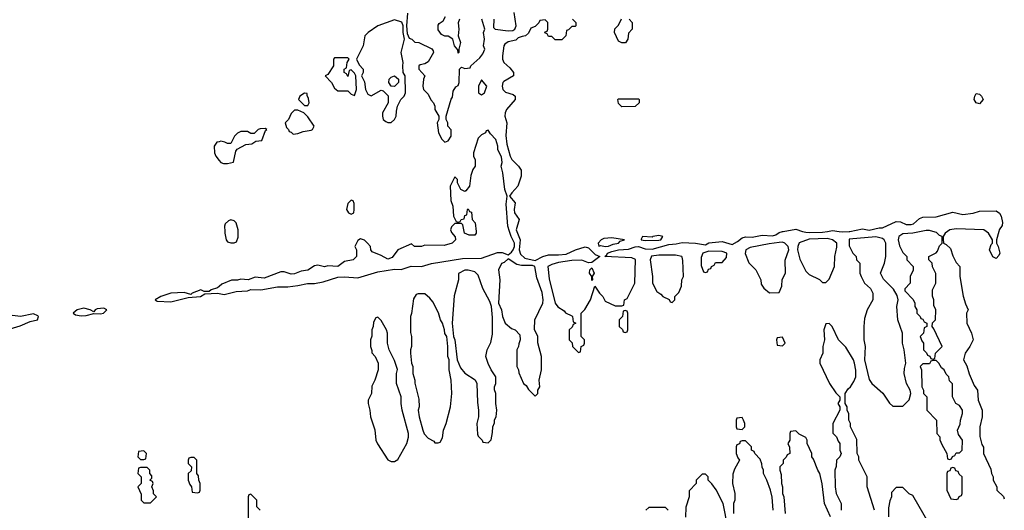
# Model space of a CAD drawing. Header units: inches. Extents: x 2769379 to 2883802, y 684208 to 828654.
# Tile 146 of 256: x 2798807 to 2804698, y 778330 to 781267. Entities that reach past the tile are written whole.
import ezdxf

# ---------------------------------------------------------------- set-up
doc = ezdxf.new("R2010")
doc.units = ezdxf.units.IN
doc.header["$MEASUREMENT"] = 0
for name, color, linetype in [('C7797', 7, 'Continuous'), ('C7798', 7, 'Continuous'), ('C8707', 7, 'Continuous'), ('C8708', 7, 'Continuous')]:
    doc.layers.add(name, color=color, linetype=linetype)

msp = doc.modelspace()

# ---------------------------------------------------------------- linework, layer by layer
at = {"layer": 'C7797', "color": 2, "elevation": 2}
for points in [[(2800000, 779669.7), (2799990, 779661.2), (2799952, 779650), (2799939.8, 779640.2), (2799910, 779639), (2799890, 779649.2), (2799838, 779630), (2799830, 779622), (2799790, 779634.5), (2799710, 779629.4), (2799652, 779610), (2799618, 779590), (2799630, 779582.8), (2799710, 779577.6), (2799750, 779587.2), (2799815.3, 779604.7), (2799888, 779610), (2799914.5, 779625.5), (2799990, 779628.9), (2800000, 779627.3)], [(2798750, 779416), (2798810, 779433.7), (2798870, 779461.1), (2798913.2, 779470), (2798919.3, 779490), (2798914.5, 779494.5), (2798890, 779507), (2798810.4, 779489.6), (2798730, 779499.7)]]:
    msp.add_lwpolyline(points, dxfattribs=at)
for points in [[(2799190, 779539.5), (2799151.3, 779530), (2799126, 779510), (2799141.1, 779501.1), (2799175.2, 779495.2), (2799203.3, 779496.7), (2799250, 779508.4), (2799290, 779506), (2799308, 779510), (2799328.7, 779530), (2799310, 779539.3), (2799270, 779536), (2799258, 779530), (2799250, 779518), (2799228, 779530)], [(2799550, 778686), (2799518, 778682), (2799514, 778650), (2799530, 778634), (2799550, 778634), (2799562, 778638), (2799566, 778670)], [(2799850, 778646), (2799830, 778646), (2799818, 778642), (2799814, 778630), (2799814, 778610), (2799834, 778590), (2799832.7, 778567.3), (2799814, 778550), (2799814, 778510), (2799823.6, 778483.6), (2799834, 778470), (2799838, 778438), (2799870, 778434), (2799882, 778438), (2799886, 778450), (2799886, 778490), (2799878, 778510), (2799876.4, 778536.4), (2799866, 778550), (2799866, 778630)], [(2799570, 778586), (2799530, 778586), (2799518, 778582), (2799514, 778550), (2799534, 778530), (2799534, 778490), (2799514, 778470), (2799532.7, 778427.3), (2799534, 778390), (2799550, 778374), (2799590, 778374), (2799626, 778410), (2799608, 778428), (2799607.3, 778447.3), (2799598, 778470), (2799606, 778490), (2799602, 778502), (2799586, 778510), (2799598, 778522), (2799596.4, 778536.4), (2799586, 778550), (2799586, 778570)]]:
    msp.add_lwpolyline(points, close=True, dxfattribs=at)
at = {"layer": 'C7798', "color": 2, "elevation": 2}
msp.add_lwpolyline([(2800000, 780536.3), (2799987.1, 780532.9), (2799971.1, 780508.9), (2799971.3, 780470), (2799981, 780450), (2800000, 780424.7)], dxfattribs=at)
at = {"layer": 'C8707', "color": 2, "elevation": 2}
for points in [[(2800000, 779627.3), (2800030, 779622.8), (2800101, 779639), (2800170, 779643.9), (2800190, 779651.7), (2800250, 779650.3), (2800350, 779667.2), (2800410, 779668.7), (2800470, 779675.6), (2800528.5, 779688.5), (2800570, 779688.7), (2800622, 779698), (2800710, 779724.7), (2800750, 779727.6), (2800830, 779722.4), (2800950, 779758), (2801050, 779773.1), (2801090, 779772), (2801148.7, 779791.3), (2801210, 779790.3), (2801270, 779807.2), (2801456.5, 779836.5), (2801570, 779839.3), (2801666.1, 779873.9), (2801693.5, 779873.5), (2801730, 779858.8), (2801750, 779875.5), (2801758.9, 779890), (2801766.9, 779910), (2801767.8, 779930), (2801747.3, 779970), (2801737, 780000)], [(2801388, 780000), (2801390, 779994), (2801412.7, 779967.3), (2801414, 779950), (2801394, 779930), (2801345.4, 779914.6), (2801230, 779918), (2801210, 779909.2), (2801168.9, 779908.9), (2801150, 779926), (2801070, 779888.7), (2801035.9, 779844.1), (2801010, 779833.3), (2800970, 779855.1), (2800916.4, 779876.4), (2800908, 779890), (2800906, 779910), (2800888, 779930), (2800870, 779948), (2800845.4, 779954.6), (2800830, 779946), (2800812, 779910), (2800822, 779890), (2800822, 779850), (2800802, 779830), (2800750, 779819), (2800710, 779789.6), (2800650, 779792.7), (2800630, 779787.6), (2800590, 779797.2), (2800570, 779793.2), (2800530, 779768), (2800490, 779761.6), (2800450, 779745.1), (2800430, 779744.2), (2800390, 779758), (2800370, 779757.2), (2800270, 779718.7), (2800215.2, 779724.8), (2800174, 779710), (2800130, 779714), (2800110, 779707.3), (2800073.2, 779706.8), (2800016.4, 779683.6), (2800000, 779669.7)], [(2800033.9, 780000), (2800034.8, 779990), (2800042.8, 779950), (2800050, 779938), (2800070, 779930.8), (2800090, 779931), (2800103.1, 779936.9), (2800114, 779966), (2800114, 780000)], [(2801537, 780000), (2801538, 779990), (2801530, 779978), (2801496.4, 779976.4), (2801468.7, 779988.7), (2801466.2, 780000)], [(2801781.9, 780000), (2801801.6, 779950), (2801794.4, 779890), (2801803, 779863), (2801830, 779839), (2801890, 779826), (2801937, 779850), (2801970, 779860.2), (2802030, 779858.6), (2802076.8, 779863.2), (2802132.7, 779890), (2802190, 779907.2), (2802210, 779901.7), (2802250, 779861.6), (2802278, 779850), (2802230, 779812.7), (2802210, 779812), (2802170, 779827.8), (2802110, 779825.1), (2802030, 779813), (2801990, 779801.6), (2801967.3, 779790), (2801975.2, 779715.2), (2802010.9, 779570.9), (2802027.1, 779547.1), (2802063.6, 779523.6), (2802071.6, 779511.6), (2802110, 779494), (2802114, 779490), (2802118, 779458), (2802134, 779450), (2802118, 779442), (2802112.7, 779427.3), (2802094, 779410), (2802094, 779350), (2802112.7, 779332.7), (2802114, 779310), (2802150, 779274), (2802162, 779278), (2802166, 779310), (2802182, 779318), (2802186, 779330), (2802186, 779350), (2802166, 779370), (2802166, 779510), (2802188.4, 779531.6), (2802221.2, 779590), (2802247.3, 779672.7), (2802276, 779630), (2802296, 779610), (2802310, 779582), (2802370, 779554), (2802410, 779554), (2802422, 779558), (2802426, 779590), (2802442, 779598), (2802488, 779690), (2802491.3, 779831.3), (2802470, 779841.6), (2802308, 779850), (2802320.4, 779859.6), (2802324, 779870), (2802350, 779880.3), (2802388.7, 779890), (2802450, 779894.2), (2802490, 779907.4), (2802510, 779908.9), (2802550, 779895.3), (2802590, 779893.4), (2802690, 779921.2), (2802734.9, 779925.1), (2802770, 779933.6), (2802850, 779928.4), (2802910, 779919.1), (2802930, 779930.3), (2803010, 779939.5), (2803070, 779920.7), (2803101.8, 779938.2), (2803130, 779961.7), (2803150, 779967.8), (2803190, 779965.3), (2803250, 779976.6), (2803310, 779973.7), (2803330, 779978.5), (2803350, 779992.3), (2803370, 779999.2), (2803374.8, 780000)], [(2803491.1, 780000), (2803510, 779994.3), (2803530, 779992.9), (2803610, 779995.6), (2803640.9, 780000)], [(2803708.9, 780000), (2803730, 779997.8), (2803770, 779999.3), (2803773.6, 780000)], [(2804201.1, 780000), (2804150, 779989.4), (2804090, 779985.2), (2804067.3, 779970), (2804062.8, 779950), (2804070, 779914), (2804090, 779874), (2804114, 779850), (2804114, 779830), (2804152, 779790), (2804151.6, 779768.4), (2804134, 779730), (2804134, 779690), (2804103.6, 779656.4), (2804103.6, 779643.6), (2804151.6, 779591.6), (2804162, 779570), (2804162, 779550), (2804174, 779530), (2804174, 779510), (2804194, 779490), (2804198, 779478), (2804210, 779474), (2804218, 779458), (2804234, 779450), (2804234, 779430), (2804218, 779422), (2804214, 779390), (2804194, 779370), (2804203.6, 779343.6), (2804214, 779330), (2804214, 779290), (2804232.7, 779272.7), (2804238, 779258), (2804252.7, 779252.7), (2804258, 779238), (2804270, 779234), (2804282, 779238), (2804286, 779270), (2804326, 779310), (2804276.4, 779416.4), (2804266, 779430), (2804267.3, 779452.7), (2804286, 779470), (2804288, 779530), (2804276.4, 779556.4), (2804275.3, 779590), (2804268.4, 779611.6), (2804268, 779650), (2804288, 779690), (2804287.3, 779747.3), (2804268.4, 779788.4), (2804266, 779810), (2804246, 779830), (2804246, 779850), (2804290, 779872), (2804298, 779882), (2804310, 779914), (2804326, 779930), (2804326, 779970), (2804310, 779975.3), (2804292.8, 779992.8), (2804269.4, 780000)], [(2804358.3, 780000), (2804344.7, 779990), (2804332, 779970), (2804332.7, 779952.7), (2804334, 779930), (2804350, 779922), (2804376.8, 779896.8), (2804390, 779854), (2804410, 779814), (2804432, 779790), (2804432, 779730), (2804451.6, 779611.6), (2804465.4, 779565.4), (2804482, 779530), (2804472, 779510), (2804474, 779450), (2804502, 779390), (2804511.3, 779350), (2804492, 779310), (2804464.7, 779270), (2804454, 779230), (2804474, 779194), (2804487.5, 779147.5), (2804516.9, 779076.9), (2804538, 779050), (2804542, 778990), (2804564.7, 778930), (2804564.7, 778890), (2804551.3, 778830), (2804551.6, 778771.6), (2804563.6, 778723.6), (2804572.7, 778707.3), (2804574, 778670), (2804616.9, 778576.9), (2804622, 778550), (2804631.1, 778531.1), (2804632, 778510), (2804654, 778470), (2804654, 778450), (2804692.7, 778412.7), (2804698, 778398)], [(2804664.9, 780000), (2804651, 779950), (2804651.3, 779930), (2804661, 779910), (2804670.7, 779870), (2804665.4, 779854.6), (2804650, 779838), (2804630, 779848), (2804609, 779890), (2804619, 779921), (2804628, 779930), (2804628, 779950), (2804602.7, 779990), (2804589, 780000)], [(2803922, 778330), (2803878, 778470), (2803878, 778530), (2803828, 778630), (2803828, 778650), (2803818, 778670), (2803814.6, 778754.6), (2803778, 778830), (2803778, 778850), (2803768, 778870), (2803767.3, 778907.3), (2803758, 778930), (2803758, 778950), (2803746, 778970), (2803746, 779030), (2803763.1, 779056.9), (2803778, 779070), (2803798, 779102), (2803808.7, 779130), (2803808.9, 779168.9), (2803802, 779210), (2803795.3, 779230), (2803750, 779306), (2803706, 779350), (2803668, 779430), (2803650, 779448), (2803630, 779446), (2803618, 779410), (2803622, 779350), (2803612, 779310), (2803612, 779270), (2803594, 779230), (2803594, 779210), (2803651.3, 779090), (2803690, 779034), (2803714, 779010), (2803714, 778990), (2803702, 778970), (2803714, 778950), (2803714, 778930), (2803672, 778850), (2803672.7, 778792.7), (2803694, 778770), (2803703.6, 778743.6), (2803714, 778730), (2803714, 778690), (2803722, 778670), (2803714, 778650), (2803694, 778630), (2803692.7, 778592.7), (2803684.7, 778570), (2803686, 778470), (2803691.6, 778431.6), (2803722, 778370), (2803722, 778330)], [(2803658, 778290), (2803622, 778370), (2803608.9, 778488.9), (2803594, 778550), (2803582, 778570), (2803556.4, 778636.4), (2803546, 778650), (2803546, 778670), (2803518, 778730), (2803518, 778750), (2803510, 778766), (2803470, 778786), (2803450, 778806), (2803418, 778802), (2803414, 778790), (2803414, 778750), (2803402, 778730), (2803412.7, 778707.3), (2803414, 778670), (2803398, 778662), (2803392.7, 778647.3), (2803374, 778630), (2803374, 778610), (2803354, 778590), (2803354, 778570), (2803363.6, 778543.6), (2803364.7, 778490), (2803371.3, 778470), (2803371.6, 778431.6), (2803378, 778410), (2803386, 778310)], [(2803314, 778330), (2803308.4, 778408.4), (2803298, 778450), (2803278, 778510), (2803258, 778550), (2803258, 778570), (2803248.4, 778588.4), (2803247.3, 778607.3), (2803236.4, 778636.4), (2803206, 778670), (2803202, 778682), (2803186, 778690), (2803186, 778710), (2803150, 778746), (2803130, 778746), (2803118, 778742), (2803112.7, 778727.3), (2803098, 778722), (2803094, 778710), (2803094, 778670), (2803103.6, 778643.6), (2803114, 778630), (2803083.6, 778576.4), (2803072.7, 778547.3), (2803072, 778490), (2803084.7, 778430), (2803084.7, 778390), (2803078, 778370), (2803078, 778310)], [(2803044, 778230), (2803015.3, 778370), (2802973.6, 778453.6), (2802948.4, 778488.4), (2802926, 778510), (2802926, 778530), (2802910, 778546), (2802890, 778546), (2802854, 778510), (2802854, 778490), (2802812.7, 778447.3), (2802812, 778410), (2802791.6, 778348.4), (2802791.3, 778288.7)], [(2804248, 778250), (2804150, 778418), (2804128.9, 778428.9), (2804090, 778466), (2804050, 778466), (2804023.6, 778436.4), (2804022, 778410), (2804012.7, 778387.3), (2804005.4, 778345.4), (2804004.7, 778290)], [(2800246, 778330), (2800226, 778350), (2800226, 778390), (2800190, 778426), (2800178, 778422), (2800174, 778410), (2800174, 778270)], [(2802686, 778330), (2802670, 778346), (2802570, 778346), (2802554, 778330)]]:
    msp.add_lwpolyline(points, dxfattribs=at)
at = {"layer": 'C8707', "color": 2}
for points, elevation in [([(2802630, 779974.5), (2802594, 779970), (2802590, 779966), (2802534, 779970), (2802526, 779954), (2802526, 779950), (2802550, 779944.9), (2802630, 779947.6), (2802642, 779950), (2802654, 779970)], 6), ([(2803930, 779966.6), (2803770, 779953.2), (2803770, 779914), (2803792, 779870), (2803812, 779850), (2803814, 779830), (2803834, 779810), (2803834, 779750), (2803842, 779730), (2803862, 779690), (2803896.9, 779656.9), (2803912, 779630), (2803912, 779590), (2803878, 779530), (2803862, 779478), (2803858, 779430), (2803858, 779350), (2803866, 779310), (2803861, 779230), (2803890, 779114), (2803904.7, 779090), (2803970.7, 779030.7), (2804011.6, 778971.6), (2804030, 778954), (2804090, 778954), (2804128.9, 778991.1), (2804139, 779030), (2804134, 779050), (2804113.2, 779090), (2804099, 779150), (2804100.2, 779179.8), (2804108.7, 779210), (2804099, 779290), (2804089, 779330), (2804089.2, 779390), (2804060.9, 779470), (2804055.3, 779550), (2804062, 779590), (2804056.4, 779616.4), (2804034.6, 779654.6), (2803974.6, 779714.6), (2803958, 779750), (2803982, 779810), (2803989, 779850), (2803989, 779930), (2803979, 779950), (2803970, 779957.2)], 2), ([(2802350, 779960.7), (2802302.6, 779957.4), (2802286, 779950), (2802267.3, 779930), (2802272, 779912), (2802284, 779916), (2802310, 779909.2), (2802330, 779910.4), (2802357.2, 779922.8), (2802388.7, 779930), (2802399, 779941), (2802426, 779950)], 6), ([(2803370, 779934.7), (2803350, 779933.3), (2803290, 779926), (2803177.1, 779902.9), (2803151, 779890), (2803148.1, 779868.1), (2803170, 779812), (2803212, 779770), (2803242, 779710), (2803243.6, 779683.6), (2803259.6, 779659.6), (2803292.7, 779632.7), (2803350, 779634), (2803367.3, 779672.7), (2803368.9, 779711.1), (2803388, 779750), (2803387.3, 779827.3), (2803409, 779890), (2803403.7, 779910), (2803384, 779930)], 2), ([(2803638, 779958), (2803530, 779954), (2803470, 779931.6), (2803462, 779910), (2803461, 779890), (2803473.7, 779833.7), (2803510, 779762), (2803530, 779742), (2803591.6, 779711.6), (2803610, 779694), (2803630, 779694), (2803650, 779714), (2803682, 779790), (2803684, 779850), (2803695.5, 779904.5), (2803695.1, 779930), (2803669, 779950)], 2), ([(2802730, 779857.6), (2802630, 779857), (2802587.7, 779852.3), (2802578, 779830), (2802592, 779730), (2802592, 779690), (2802619.6, 779639.6), (2802643.6, 779623.6), (2802654, 779610), (2802692.7, 779592.7), (2802698, 779578), (2802710, 779574), (2802726, 779590), (2802726, 779610), (2802750, 779634), (2802767.3, 779672.7), (2802768, 779710), (2802778, 779730), (2802774.6, 779825.4), (2802770, 779846), (2802768, 779850)], 2), ([(2802930, 779881.2), (2802894, 779870), (2802883.6, 779843.6), (2802883.6, 779796.4), (2802898, 779758), (2802910, 779754), (2802922, 779758), (2802927.3, 779772.7), (2802942, 779778), (2802946, 779790), (2802962, 779798), (2802970, 779814), (2803010, 779814), (2803036.4, 779843.6), (2803038, 779870), (2803010, 779879)], 2), ([(2801730, 779835.3), (2801706.2, 779813.8), (2801690, 779808), (2801671.3, 779770), (2801678.8, 779710), (2801671, 779570), (2801690.4, 779530.4), (2801696.3, 779490), (2801711.3, 779450), (2801750, 779418), (2801770.9, 779410.9), (2801799.6, 779379.6), (2801802, 779350), (2801792.7, 779327.3), (2801792, 779310), (2801782, 779290), (2801782, 779190), (2801791.6, 779171.6), (2801792.7, 779152.7), (2801822, 779090), (2801836.9, 779076.9), (2801850, 779054), (2801890, 779014), (2801906, 779030), (2801906, 779050), (2801918, 779070), (2801915.3, 779110), (2801928.7, 779170), (2801928.7, 779250), (2801907.3, 779332.7), (2801906, 779370), (2801887.3, 779412.7), (2801888, 779470), (2801937.2, 779570), (2801939, 779590), (2801932.9, 779632.9), (2801901.5, 779721.5), (2801888, 779790), (2801875.1, 779795.1), (2801810, 779795.6), (2801781, 779801)], 2), ([(2801490, 779768), (2801470, 779768), (2801432.7, 779747.3), (2801432, 779710), (2801406.4, 779613.6), (2801394.8, 779450), (2801402, 779370), (2801411, 779350), (2801424.7, 779230), (2801443.5, 779183.5), (2801470, 779151.3), (2801531.1, 779111.1), (2801542, 779090), (2801545.4, 778974.6), (2801552, 778930), (2801552, 778890), (2801542, 778850), (2801545.4, 778785.4), (2801550, 778774), (2801574, 778750), (2801578, 778738), (2801610, 778734), (2801627.3, 778752.7), (2801636.4, 778796.4), (2801638, 778830), (2801647.3, 778852.7), (2801648.4, 778871.6), (2801658, 778890), (2801662, 778930), (2801655.3, 778970), (2801655.3, 779030), (2801648.4, 779051.6), (2801648, 779070), (2801655.3, 779090), (2801655.3, 779130), (2801628, 779170), (2801608.7, 779208.7), (2801595.3, 779250), (2801604, 779290), (2801625.6, 779334.4), (2801636.5, 779383.5), (2801635.5, 779484.5), (2801629, 779550), (2801620.2, 779580.2), (2801578, 779658), (2801550, 779738), (2801530, 779758)], 2), ([(2802230, 779706), (2802229, 779730), (2802215.3, 779750), (2802218, 779770), (2802230, 779782), (2802244.7, 779750), (2802232, 779730), (2802234, 779710)], 2), ([(2801230, 779626), (2801190, 779626), (2801178, 779622), (2801163.6, 779596.4), (2801151.1, 779508.9), (2801144.7, 779490), (2801145.4, 779394.6), (2801151.3, 779370), (2801151.3, 779310), (2801144.7, 779290), (2801144.7, 779270), (2801151.3, 779210), (2801158, 779190), (2801158, 779150), (2801171.3, 779110), (2801171.6, 779091.6), (2801195.3, 778995.3), (2801196, 778950), (2801191, 778930), (2801196, 778890), (2801218, 778810), (2801227.5, 778787.5), (2801250, 778762), (2801283.6, 778743.6), (2801290, 778734), (2801310, 778734), (2801322, 778738), (2801336.4, 778763.6), (2801342, 778810), (2801358, 778850), (2801384, 778950), (2801393.2, 779030), (2801388.9, 779108.9), (2801375.3, 779170), (2801375.3, 779230), (2801369, 779250), (2801369, 779310), (2801362, 779370), (2801349.4, 779389.4), (2801349, 779410), (2801337.2, 779450), (2801324, 779470), (2801312.5, 779512.5), (2801278, 779578), (2801260.4, 779600.4)], 2), ([(2802430, 779526), (2802418, 779522), (2802414, 779490), (2802394, 779470), (2802394, 779430), (2802412.7, 779412.7), (2802418, 779398), (2802430, 779394), (2802442, 779398), (2802446, 779410), (2802446, 779510), (2802442, 779522)], 2), ([(2800950, 779486), (2800938, 779482), (2800923.6, 779456.4), (2800922, 779430), (2800914, 779410), (2800912.7, 779372.7), (2800904.7, 779350), (2800904.7, 779310), (2800912.7, 779287.3), (2800912.7, 779272.7), (2800934, 779250), (2800951.6, 779211.6), (2800952, 779170), (2800931.3, 779110), (2800912.7, 779072.7), (2800911.1, 779028.9), (2800892, 778990), (2800892, 778970), (2800902, 778930), (2800904.7, 778890), (2800931.1, 778811.1), (2800938, 778750), (2800947.1, 778727.1), (2801010, 778632), (2801030, 778622), (2801050, 778622), (2801070, 778634), (2801122, 778730), (2801132.9, 778767.1), (2801132.7, 778790), (2801095.3, 778930), (2801088.7, 778970), (2801088.7, 779010), (2801062, 779090), (2801062, 779150), (2801067.3, 779172.7), (2801050, 779226), (2801018, 779290), (2801008, 779330), (2801008, 779390), (2801002, 779410), (2800970, 779466)], 2), ([(2803370, 779366), (2803338, 779362), (2803334, 779350), (2803338, 779318), (2803370, 779314), (2803386, 779330)], 2), ([(2804290, 779226), (2804270, 779226), (2804258, 779222), (2804250, 779206), (2804210, 779206), (2804194, 779190), (2804202, 779170), (2804204.7, 779070), (2804214, 779050), (2804214, 779030), (2804234, 779010), (2804234, 778930), (2804292, 778870), (2804294, 778790), (2804312, 778770), (2804312.7, 778752.7), (2804323.6, 778723.6), (2804354, 778670), (2804358, 778638), (2804370, 778634), (2804382, 778638), (2804387.3, 778652.7), (2804402, 778658), (2804410, 778674), (2804430, 778674), (2804446, 778690), (2804448, 778750), (2804424.7, 778784.7), (2804418, 778810), (2804434.6, 778845.4), (2804435.3, 778870), (2804448.7, 778910), (2804448.7, 778930), (2804430, 778958), (2804408, 778970), (2804388, 779010), (2804387.3, 779087.3), (2804370, 779106), (2804366, 779130), (2804350, 779146), (2804338, 779170), (2804323.1, 779183.1), (2804306, 779210)], 2), ([(2803130, 778886), (2803098, 778882), (2803094, 778870), (2803094, 778830), (2803098, 778818), (2803130, 778814), (2803146, 778830), (2803146, 778850), (2803138, 778870)], 2), ([(2804390, 778586), (2804378, 778582), (2804372.7, 778567.3), (2804358, 778562), (2804354, 778550), (2804354, 778450), (2804378, 778398), (2804410, 778394), (2804422, 778398), (2804427.3, 778412.7), (2804442, 778418), (2804446, 778430), (2804446, 778530), (2804427.3, 778547.3), (2804422, 778562), (2804407.3, 778567.3), (2804402, 778582)], 2)]:
    msp.add_lwpolyline(points, close=True, dxfattribs=dict(at, elevation=elevation))
at = {"layer": 'C8708', "color": 2, "elevation": 2}
for points in [[(2801050, 781266), (2800950, 781229.3), (2800890.7, 781189.3), (2800871.3, 781170), (2800861, 781110), (2800822, 781030), (2800836.9, 780996.9), (2800862, 780970), (2800862, 780950), (2800852, 780930), (2800870, 780894), (2800876, 780850), (2800890, 780822), (2800910, 780811), (2800970, 780844.7), (2800982, 780842), (2801011, 780811), (2801011.1, 780768.9), (2800978, 780710), (2800978, 780690), (2800982, 780670), (2800996.9, 780656.9), (2801010, 780651.3), (2801030, 780651.3), (2801048.7, 780670), (2801059, 780690), (2801060.2, 780719.8), (2801068, 780750), (2801088, 780790), (2801108, 780810), (2801114, 780830), (2801113.2, 780930), (2801102, 780950), (2801099, 780990), (2801102, 781010), (2801089.2, 781070), (2801109, 781150), (2801101.2, 781190), (2801101.2, 781230), (2801092.9, 781252.9)], [(2800770, 781038), (2800690, 781038), (2800684.7, 781030), (2800684.7, 780990), (2800650, 780938), (2800634, 780930), (2800671.3, 780890), (2800690, 780858), (2800710, 780842), (2800770, 780842), (2800790, 780822), (2800810, 780814), (2800822, 780850), (2800818, 780930), (2800810, 780946), (2800790, 780966), (2800778, 780962), (2800770, 780926), (2800762, 780942), (2800748, 780950), (2800748.9, 780971.1), (2800762, 780978), (2800766, 781010), (2800778, 781030)], [(2801050, 780868), (2801028.7, 780868.7), (2801015.3, 780890), (2801018, 780910), (2801030, 780922), (2801050, 780931.3), (2801074, 780910), (2801074, 780890)], [(2801570, 780906), (2801552, 780870), (2801552, 780830), (2801570, 780818), (2801588, 780830), (2801602, 780870)], [(2800510, 780828), (2800482, 780810), (2800474, 780790), (2800510, 780754), (2800530, 780754), (2800538, 780770), (2800534.6, 780794.6), (2800526, 780814), (2800526, 780826)], [(2802410, 780746), (2802390, 780766), (2802386, 780790), (2802390, 780794), (2802510, 780794), (2802514, 780790), (2802514, 780770), (2802490, 780748)], [(2804550, 780764), (2804529.3, 780769.3), (2804517.2, 780790), (2804521.2, 780810), (2804530, 780824.7), (2804550, 780821), (2804561, 780810), (2804570.7, 780790)], [(2800470, 780726), (2800450, 780726), (2800430, 780706), (2800414, 780670), (2800394, 780650), (2800402, 780622), (2800414, 780610), (2800418, 780598), (2800430, 780594), (2800442, 780582), (2800470, 780584.7), (2800503.1, 780596.9), (2800550, 780604.7), (2800558, 780610), (2800568, 780630), (2800530, 780686), (2800506, 780710)], [(2800790, 780186), (2800770, 780166), (2800762, 780130), (2800774, 780110), (2800790, 780102), (2800806, 780110), (2800808, 780130), (2800807.3, 780167.3), (2800802, 780182)]]:
    msp.add_lwpolyline(points, close=True, dxfattribs=at)
for points in [[(2801126.4, 781306.4), (2801121, 781230), (2801124.7, 781184.7), (2801136.9, 781156.9), (2801152, 781150), (2801170, 781132), (2801194, 781130), (2801271.6, 781091.6), (2801279.6, 781079.6), (2801282, 781070), (2801250, 781015.3), (2801230, 781002), (2801203.6, 780996.4), (2801194, 780990), (2801194, 780970), (2801231.1, 780931.1), (2801222, 780910), (2801218, 780870), (2801222, 780850), (2801250, 780822), (2801266.4, 780786.4), (2801282, 780770), (2801291.3, 780750), (2801291.3, 780730), (2801314, 780690), (2801314, 780670), (2801304.7, 780650), (2801312, 780590), (2801331.6, 780551.6), (2801350, 780534), (2801370, 780542), (2801388, 780570), (2801387.3, 780607.3), (2801368, 780630), (2801368, 780650), (2801358, 780670), (2801358, 780690), (2801388.9, 780791.1), (2801396.4, 780803.6), (2801400.4, 780839.6), (2801415.3, 780864.7), (2801430, 780874), (2801435.3, 780890), (2801438, 780970), (2801450, 780982), (2801470, 780974), (2801502, 780978), (2801506, 780990), (2801560.4, 781039.6), (2801578, 781062), (2801588.7, 781090), (2801582, 781110), (2801588, 781150), (2801582, 781190), (2801589, 781211), (2801572, 781270)], [(2801438, 781270), (2801431.1, 781248.9), (2801434.8, 781210), (2801430.9, 781170.9), (2801444.7, 781130), (2801434, 781090), (2801434, 781070), (2801430, 781066), (2801427.3, 781087.3), (2801408, 781110), (2801398, 781150), (2801370, 781168), (2801350, 781168), (2801330, 781178), (2801310, 781206), (2801310, 781234), (2801316.4, 781243.6), (2801340.2, 781259.8), (2801354.5, 781285.5)], [(2801644.4, 781270), (2801641, 781221), (2801652, 781210), (2801730, 781199.5), (2801758, 781202), (2801769.4, 781210.6), (2801777.2, 781230), (2801766, 781310)], [(2802114, 781270), (2802134, 781250), (2802134, 781230), (2802130, 781226), (2802110, 781226), (2802090, 781206), (2802078, 781202), (2802074, 781170), (2802050, 781146), (2802010, 781146), (2801990, 781166), (2801970, 781166), (2801962, 781182), (2801948.4, 781188.4), (2801950, 781194), (2801962, 781198), (2801966, 781210), (2801966, 781250), (2801950, 781266), (2801918, 781262), (2801912.7, 781247.3), (2801890, 781226), (2801864.7, 781215.3), (2801850, 781186), (2801834, 781170), (2801812.7, 781167.3), (2801790, 781158), (2801776, 781144), (2801730, 781134), (2801710, 781120.9), (2801702.4, 781110), (2801695.3, 781050), (2801694.9, 781030), (2801703.1, 781010), (2801738.8, 780978.8), (2801762, 780950), (2801761, 780930), (2801702.6, 780897.4), (2801696.4, 780890), (2801693.4, 780870), (2801697.6, 780850), (2801713.6, 780833.6), (2801758.5, 780818.5), (2801770.8, 780810), (2801770.5, 780790), (2801720.3, 780730), (2801711.8, 780710), (2801710.3, 780690), (2801721.1, 780650), (2801714.6, 780574.6), (2801722, 780522), (2801740.5, 780450), (2801750.3, 780430), (2801790.6, 780390), (2801806.6, 780366.6), (2801807, 780330), (2801787.4, 780270), (2801750.4, 780230), (2801738, 780210), (2801770.4, 780170), (2801764.9, 780130), (2801766.8, 780110), (2801794.4, 780070), (2801778, 780010), (2801781.9, 780000)], [(2802454, 781270), (2802472, 781250), (2802471.3, 781210), (2802450, 781186), (2802444.7, 781150), (2802431.3, 781128.7), (2802410, 781128.7), (2802390, 781138), (2802366, 781190), (2802367.3, 781212.7), (2802390, 781234), (2802408.4, 781271.6)], [(2800000, 780424.7), (2800010, 780411.3), (2800026, 780406), (2800050, 780406), (2800086, 780414), (2800100.4, 780479.6), (2800107.3, 780492.7), (2800160.4, 780519.6), (2800196.4, 780523.6), (2800220.4, 780539.6), (2800255.3, 780544.7), (2800276.4, 780603.6), (2800286, 780610), (2800275.3, 780615.3), (2800245.4, 780614.6), (2800234, 780610), (2800210, 780586), (2800190, 780586), (2800170, 780598), (2800130, 780598), (2800110, 780588), (2800092, 780570), (2800070, 780526), (2800050, 780526), (2800034.6, 780534.6), (2800010, 780539), (2800000, 780536.3)], [(2801737, 780000), (2801726.6, 780030), (2801717.2, 780162.8), (2801724, 780210), (2801709.3, 780250), (2801698, 780350), (2801688, 780390), (2801692.5, 780412.5), (2801690, 780446), (2801668.4, 780488.4), (2801668, 780510), (2801655.3, 780550), (2801623.1, 780583.1), (2801610, 780606), (2801598, 780602), (2801594, 780590), (2801570, 780578), (2801550, 780558), (2801522, 780470), (2801522, 780450), (2801531.6, 780428.4), (2801532, 780390), (2801518, 780370), (2801505.4, 780334.6), (2801498, 780270), (2801476.9, 780243.1), (2801470, 780238), (2801446, 780250), (2801426, 780290), (2801426, 780310), (2801410, 780326), (2801382, 780270), (2801385.4, 780185.4), (2801398, 780150), (2801402, 780090), (2801418, 780058), (2801430, 780054), (2801442, 780058), (2801448.4, 780071.6), (2801466, 780074), (2801470, 780094), (2801482, 780098), (2801486, 780130), (2801490, 780134), (2801498, 780118), (2801510, 780114), (2801514, 780070), (2801532, 780050), (2801537, 780000)], [(2803773.6, 780000), (2803850, 780014.2), (2803890, 780007.7), (2803950, 780020.9), (2803970, 780021.1), (2804050, 780059), (2804077.5, 780057.5), (2804110, 780040.5), (2804139.7, 780040.3), (2804154.9, 780045.1), (2804190, 780077.3), (2804210, 780085.5), (2804290, 780086.5), (2804390, 780115.3), (2804450, 780101.7), (2804510.9, 780109.1), (2804550, 780120.4), (2804650, 780123.1), (2804669, 780109), (2804679.5, 780090), (2804687.9, 780052.1), (2804684.5, 780035.5), (2804667.7, 780010), (2804664.9, 780000)], [(2800114, 780000), (2800114, 780010), (2800102, 780050), (2800090, 780062), (2800070, 780068.7), (2800056.9, 780063.1), (2800036, 780044), (2800031, 780030), (2800033.9, 780000)], [(2801466.2, 780000), (2801458, 780038), (2801450, 780046), (2801410, 780046), (2801390, 780026), (2801384.7, 780010), (2801388, 780000)], [(2803374.8, 780000), (2803450, 780012.4), (2803491.1, 780000)], [(2803640.9, 780000), (2803670, 780004.2), (2803708.9, 780000)], [(2804269.4, 780000), (2804250, 780006), (2804230, 780006), (2804201.1, 780000)], [(2804589, 780000), (2804575.3, 780010), (2804410, 780014.7), (2804372, 780010), (2804358.3, 780000)]]:
    msp.add_lwpolyline(points, dxfattribs=at)

doc.saveas('drawing.dxf')
